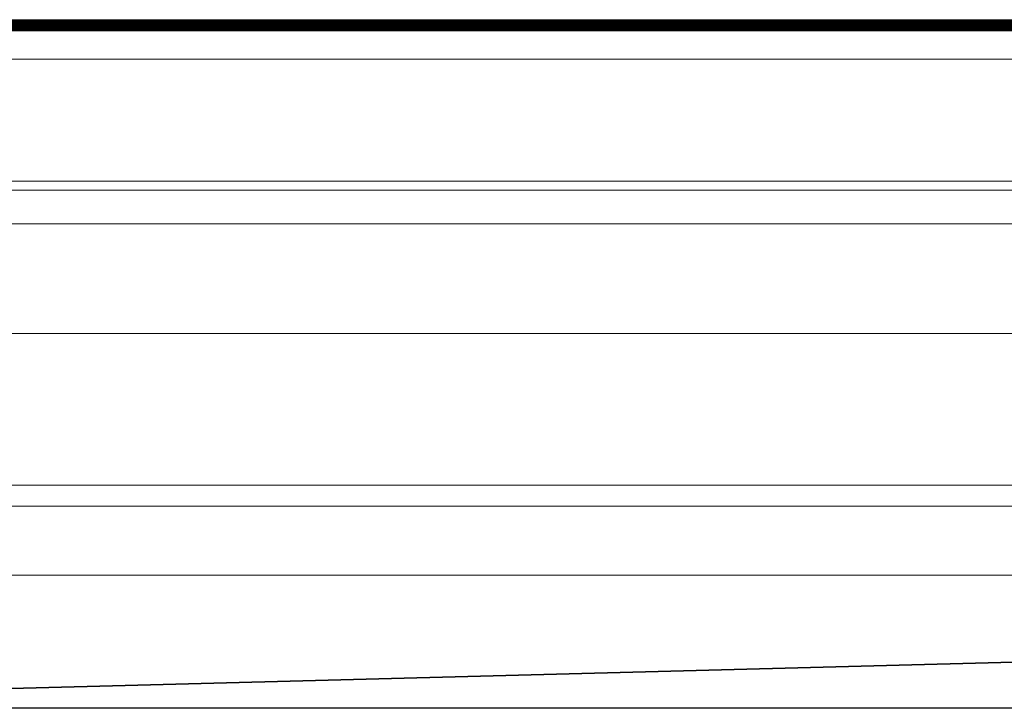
# Model space of a CAD drawing. Extents: x 0 to 796, y 0 to 496.
# Tile 58 of 242: x 97.63 to 98.482, y 319.917 to 320.513. Entities that reach past the tile are written whole.
import ezdxf

# ---------------------------------------------------------------- set-up
doc = ezdxf.new("R2010")
doc.units = 0
doc.header["$LTSCALE"] = 12
doc.header["$MEASUREMENT"] = 0
doc.layers.get('0').update_dxf_attribs({"linetype": 'CONTINUOUS'})
doc.layers.add('X', color=1, linetype='CONTINUOUS')

# ---------------------------------------------------------------- blocks, each defined once
blk = doc.blocks.new('GASTRAIN')
at = {"layer": 'X', "lineweight": 0}
for p, q in [((62.58277, 299.71196), (66.10572, 299.71196)), ((62.58277, 299.71148), (66.10572, 299.71148)), ((62.58277, 299.71099), (66.10572, 299.71099)), ((62.58277, 299.7105), (66.10572, 299.7105)), ((62.58277, 299.71001), (66.10572, 299.71001)), ((62.58277, 299.70952), (66.10572, 299.70952)), ((62.58277, 299.70903), (66.10572, 299.70903)), ((62.58277, 299.70708), (66.10572, 299.70708)), ((62.58277, 299.70659), (66.10572, 299.70659)), ((62.58277, 299.7061), (66.1219, 299.7061)), ((62.58277, 299.70561), (66.10572, 299.70561)), ((62.58277, 299.70512), (66.10572, 299.70512)), ((62.91164, 299.70854), (65.77685, 299.70854)), ((62.91164, 299.70757), (65.77685, 299.70757)), ((62.98638, 299.71294), (65.70211, 299.71294)), ((62.98638, 299.71245), (65.70211, 299.71245)), ((62.98638, 299.70806), (65.70211, 299.70806)), ((62.58277, 299.70464), (66.10572, 299.70464)), ((62.58277, 299.70415), (66.10572, 299.70415)), ((62.98638, 299.70366), (65.70211, 299.70366)), ((62.98638, 299.70317), (65.70211, 299.70317)), ((65.70211, 299.67874), (62.98638, 299.67874)), ((62.93085, 299.5732), (65.75764, 299.5732)), ((65.75885, 299.56545), (62.92963, 299.56545)), ((65.75936, 299.53636), (62.92913, 299.53636)), ((65.76711, 299.44146), (62.92142, 299.44146)), ((66.02593, 299.31018), (62.66256, 299.31018)), ((66.02593, 299.29202), (62.66256, 299.29202)), ((66.02593, 299.29197), (62.66256, 299.29197)), ((64.34424, 299.23208), (62.65767, 299.23217)), ((66.02593, 299.23218), (62.66256, 299.23218)), ((62.65767, 299.1179), (64.34424, 299.16216)), ((62.66011, 299.11749), (64.34424, 299.16159)), ((66.02838, 299.11749), (62.66011, 299.11749)), ((66.0932, 299.11699), (62.59529, 299.11699))]:
    blk.add_line(p, q, dxfattribs=at)

msp = doc.modelspace()

# ---------------------------------------------------------------- block references
msp.add_blockref('GASTRAIN', (34.33209, 20.79982))

doc.saveas('drawing.dxf')
